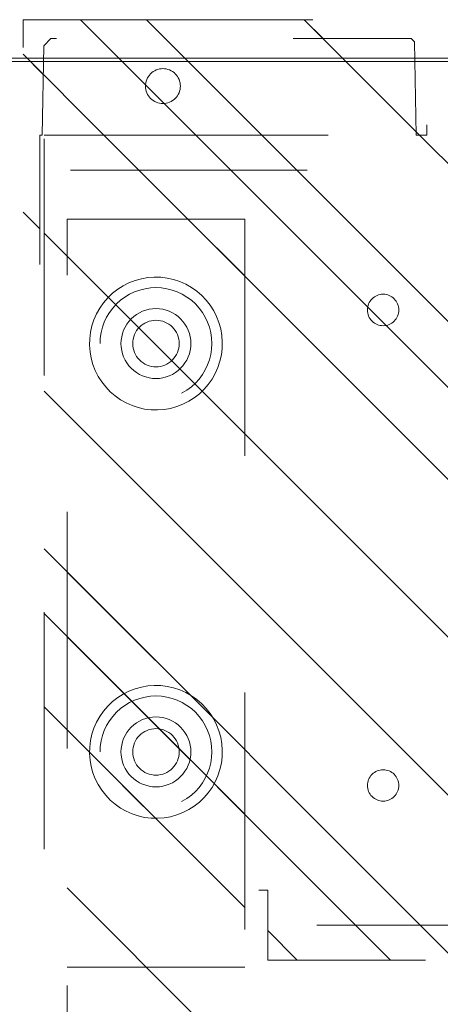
# Model space of a CAD drawing. Header units: inches. Extents: x -434 to -285, y -58 to 33.
# Tile 34 of 103: x -425.46 to -423.09, y 22.11 to 27.66. Entities that reach past the tile are written whole.
import ezdxf

# ---------------------------------------------------------------- set-up
doc = ezdxf.new("R2010")
doc.units = ezdxf.units.IN
doc.header["$LTSCALE"] = 32
doc.header["$MEASUREMENT"] = 0
doc.linetypes.add('Dash Style-1', pattern=[0.083328, 0.041656, -0.041672])
for name, color, linetype, lineweight in [('DashLineFill', 7, 'Dash Style-1', 13), ('Drawing', 7, 'Continuous', 18), ('Metal-Black', 7, 'Continuous', 18), ('Metal-DeskStructure', 7, 'Continuous', 13), ('None', 7, 'Continuous', 18), ('Plastic-BracketCover', 7, 'Continuous', 13), ('SolidLine', 7, 'Continuous', 15)]:
    doc.layers.add(name, color=color, linetype=linetype, lineweight=lineweight)
pattern_1 = [(45, (0, 0), (-1.61302, 1.93572), []), (45, (-1.0608, 1.0608), (-0.472346, 0.416761), [])]

# ---------------------------------------------------------------- blocks, each defined once
blk = doc.blocks.new('1BRPT8_Cover (2D)')
at = {"layer": 'DashLineFill', "linetype": 'Continuous', "lineweight": 13}
h = blk.add_hatch(dxfattribs=at)
h.set_pattern_fill('Steel', color=253, style=0, pattern_type=2)
h.set_pattern_definition(pattern_1)
h.paths.add_polyline_path([(-1.5945, -8.7638), (-2.3228, -8.7638), (-2.3228, -8.7511), (-2.8261, -8.7423), (-2.8664, -8.7028), (-2.8664, -6.673), (-2.8472, -6.6533), (-2.3228, -6.6441), (-2.3228, -6.5842), (-2.8472, -6.5751), (-2.8664, -6.5554), (-2.8664, -4.4682), (-2.8472, -4.4486), (-2.3228, -4.4394), (-2.3228, -4.3795), (-2.8472, -4.3703), (-2.8664, -4.3507), (-2.8664, -2.2635), (-2.8472, -2.2438), (-2.3228, -2.2347), (-2.3228, -2.1748), (-2.8472, -2.1656), (-2.8664, -2.1459), (-2.8664, -0.0588), (-2.8472, -0.0391), (-2.3228, -0.03), (-2.3228, 0.03), (-2.8472, 0.0391), (-2.8664, 0.0588), (-2.8664, 2.1459), (-2.8472, 2.1656), (-2.3228, 2.1748), (-2.3228, 2.2347), (-2.8472, 2.2438), (-2.8664, 2.2635), (-2.8664, 4.3507), (-2.8472, 4.3703), (-2.3228, 4.3795), (-2.3228, 4.4394), (-2.8472, 4.4486), (-2.8664, 4.4682), (-2.8655, 6.5554), (-2.8472, 6.5751), (-2.3228, 6.5842), (-2.3228, 6.6441), (-2.8472, 6.6533), (-2.8664, 6.673), (-2.8664, 8.7028), (-2.8261, 8.7423), (-1.5945, 8.7638), (-1.5945, 8.8583), (-2.9724, 8.8583), (-2.9724, -8.8583), (-1.5945, -8.8583)])
h = blk.add_hatch(dxfattribs=at)
h.set_pattern_fill('Steel', color=253, style=0, pattern_type=2)
h.set_pattern_definition(pattern_1)
h.paths.add_polyline_path([(-2.3228, 8.8583), (-2.3228, -8.8583), (-2.9724, -8.8583), (-2.9724, 8.8583)])
at = {"layer": 'DashLineFill', "flags": 128}
for points in [[(-1.5945, -8.7638), (-2.3228, -8.7638), (-2.3228, -8.7511), (-2.8261, -8.7423), (-2.8664, -8.7028), (-2.8664, -6.673), (-2.8472, -6.6533), (-2.3228, -6.6441), (-2.3228, -6.5842), (-2.8472, -6.5751), (-2.8664, -6.5554), (-2.8664, -4.4682), (-2.8472, -4.4486), (-2.3228, -4.4394), (-2.3228, -4.3795), (-2.8472, -4.3703), (-2.8664, -4.3507), (-2.8664, -2.2635), (-2.8472, -2.2438), (-2.3228, -2.2347), (-2.3228, -2.1748), (-2.8472, -2.1656), (-2.8664, -2.1459), (-2.8664, -0.0588), (-2.8472, -0.0391), (-2.3228, -0.03), (-2.3228, 0.03), (-2.8472, 0.0391), (-2.8664, 0.0588), (-2.8664, 2.1459), (-2.8472, 2.1656), (-2.3228, 2.1748), (-2.3228, 2.2347), (-2.8472, 2.2438), (-2.8664, 2.2635), (-2.8664, 4.3507), (-2.8472, 4.3703), (-2.3228, 4.3795), (-2.3228, 4.4394), (-2.8472, 4.4486), (-2.8664, 4.4682), (-2.8655, 6.5554), (-2.8472, 6.5751), (-2.3228, 6.5842), (-2.3228, 6.6441), (-2.8472, 6.6533), (-2.8664, 6.673), (-2.8664, 8.7028), (-2.8261, 8.7423), (-1.5945, 8.7638), (-1.5945, 8.8583), (-2.9724, 8.8583), (-2.9724, -8.8583), (-1.5945, -8.8583)], [(-2.3228, 8.8583), (-2.3228, -8.8583), (-2.9724, -8.8583), (-2.9724, 8.8583)]]:
    blk.add_lwpolyline(points, close=True, dxfattribs=at)
at = {"layer": 'SolidLine', "flags": 128}
blk.add_lwpolyline([(-2.5, -8.0709), (-2.5005, -8.0805), (-2.5019, -8.0901), (-2.5042, -8.0994), (-2.5075, -8.1085), (-2.5116, -8.1173), (-2.5166, -8.1255), (-2.5223, -8.1333), (-2.5288, -8.1405), (-2.536, -8.1469), (-2.5437, -8.1527), (-2.552, -8.1577), (-2.5608, -8.1618), (-2.5699, -8.1651), (-2.5792, -8.1674), (-2.5888, -8.1688), (-2.5984, -8.1693), (-2.6081, -8.1688), (-2.6176, -8.1674), (-2.627, -8.1651), (-2.6361, -8.1618), (-2.6448, -8.1577), (-2.6531, -8.1527), (-2.6609, -8.1469), (-2.668, -8.1405), (-2.6745, -8.1333), (-2.6803, -8.1255), (-2.6852, -8.1173), (-2.6894, -8.1085), (-2.6926, -8.0994), (-2.695, -8.0901), (-2.6964, -8.0805), (-2.6969, -8.0709), (-2.6964, -8.0612), (-2.695, -8.0517), (-2.6926, -8.0423), (-2.6894, -8.0332), (-2.6852, -8.0245), (-2.6803, -8.0162), (-2.6745, -8.0084), (-2.668, -8.0013), (-2.6609, -7.9948), (-2.6531, -7.989), (-2.6448, -7.9841), (-2.6361, -7.9799), (-2.627, -7.9767), (-2.6176, -7.9743), (-2.6081, -7.9729), (-2.5984, -7.9724), (-2.5888, -7.9729), (-2.5792, -7.9743), (-2.5699, -7.9767), (-2.5608, -7.9799), (-2.552, -7.9841), (-2.5437, -7.989), (-2.536, -7.9948), (-2.5288, -8.0013), (-2.5223, -8.0084), (-2.5166, -8.0162), (-2.5116, -8.0245), (-2.5075, -8.0332), (-2.5042, -8.0423), (-2.5019, -8.0517), (-2.5005, -8.0612)], close=True, dxfattribs=at)
blk = doc.blocks.new('1BRPT9-Bracket (2D)')
at = {"layer": 'DashLineFill', "linetype": 'Continuous', "lineweight": 13}
h = blk.add_hatch(dxfattribs=at)
h.set_pattern_fill('Steel', color=253, style=0, pattern_type=2)
h.set_pattern_definition(pattern_1)
edge = h.paths.add_edge_path()
edge.add_line((-2.3221, -8.7402), (-2.3221, 8.7402))
edge.add_line((-2.3221, 8.7402), (1.6779, 8.7402))
edge.add_arc((1.6779, 8.4882), 0.252, 0, 90, ccw=False)
edge.add_line((1.9299, 8.4882), (1.9299, 7.4803))
edge.add_line((1.9299, 7.4803), (2.3236, 7.4611))
edge.add_line((2.3236, 7.4611), (2.3236, -7.4803))
edge.add_line((2.3236, -7.4803), (1.9299, -7.4803))
edge.add_line((1.9299, -7.4803), (1.9299, -8.4882))
edge.add_arc((1.6779, -8.4882), 0.252, -90, 0, ccw=False)
edge.add_line((1.6779, -8.7402), (-2.3221, -8.7402))
h = blk.add_hatch(dxfattribs=at)
h.set_pattern_fill('Steel', color=253, style=0, pattern_type=2)
h.set_pattern_definition(pattern_1)
h.paths.add_polyline_path([(-1.3378, -6.9188), (-1.3465, -6.9184), (-1.3551, -6.9171), (-1.3635, -6.915), (-1.3717, -6.912), (-1.3796, -6.9083), (-1.387, -6.9039), (-1.394, -6.8987), (-1.4005, -6.8928), (-1.4063, -6.8864), (-1.4115, -6.8794), (-1.4159, -6.872), (-1.4197, -6.8641), (-1.4226, -6.8559), (-1.4247, -6.8475), (-1.426, -6.8389), (-1.4264, -6.8302), (-1.426, -6.8215), (-1.4247, -6.8129), (-1.4226, -6.8045), (-1.4197, -6.7963), (-1.4159, -6.7884), (-1.4115, -6.781), (-1.4063, -6.774), (-1.4005, -6.7676), (-1.394, -6.7617), (-1.387, -6.7565), (-1.3796, -6.7521), (-1.3717, -6.7484), (-1.3635, -6.7454), (-1.3551, -6.7433), (-1.3465, -6.742), (-1.3378, -6.7416), (-1.3291, -6.742), (-1.3205, -6.7433), (-1.3121, -6.7454), (-1.3039, -6.7484), (-1.2961, -6.7521), (-1.2886, -6.7565), (-1.2816, -6.7617), (-1.2752, -6.7676), (-1.2693, -6.774), (-1.2642, -6.781), (-1.2597, -6.7884), (-1.256, -6.7963), (-1.253, -6.8045), (-1.2509, -6.8129), (-1.2497, -6.8215), (-1.2492, -6.8302), (-1.2497, -6.8389), (-1.2509, -6.8475), (-1.253, -6.8559), (-1.256, -6.8641), (-1.2597, -6.872), (-1.2642, -6.8794), (-1.2693, -6.8864), (-1.2752, -6.8928), (-1.2816, -6.8987), (-1.2886, -6.9039), (-1.2961, -6.9083), (-1.3039, -6.912), (-1.3121, -6.915), (-1.3205, -6.9171), (-1.3291, -6.9184)])
h = blk.add_hatch(dxfattribs=at)
h.set_pattern_fill('Steel', color=253, style=0, pattern_type=2)
h.set_pattern_definition(pattern_1)
h.paths.add_polyline_path([(1.3393, -6.9188), (1.3307, -6.9184), (1.3221, -6.9171), (1.3136, -6.915), (1.3054, -6.912), (1.2976, -6.9083), (1.2901, -6.9039), (1.2832, -6.8987), (1.2767, -6.8928), (1.2709, -6.8864), (1.2657, -6.8794), (1.2612, -6.872), (1.2575, -6.8641), (1.2546, -6.8559), (1.2525, -6.8475), (1.2512, -6.8389), (1.2508, -6.8302), (1.2512, -6.8215), (1.2525, -6.8129), (1.2546, -6.8045), (1.2575, -6.7963), (1.2612, -6.7884), (1.2657, -6.781), (1.2709, -6.774), (1.2767, -6.7676), (1.2832, -6.7617), (1.2901, -6.7565), (1.2976, -6.7521), (1.3054, -6.7484), (1.3136, -6.7454), (1.3221, -6.7433), (1.3307, -6.742), (1.3393, -6.7416), (1.348, -6.742), (1.3566, -6.7433), (1.3651, -6.7454), (1.3732, -6.7484), (1.3811, -6.7521), (1.3886, -6.7565), (1.3955, -6.7617), (1.402, -6.7676), (1.4078, -6.774), (1.413, -6.781), (1.4175, -6.7884), (1.4212, -6.7963), (1.4241, -6.8045), (1.4262, -6.8129), (1.4275, -6.8215), (1.4279, -6.8302), (1.4275, -6.8389), (1.4262, -6.8475), (1.4241, -6.8559), (1.4212, -6.8641), (1.4175, -6.872), (1.413, -6.8794), (1.4078, -6.8864), (1.402, -6.8928), (1.3955, -6.8987), (1.3886, -6.9039), (1.3811, -6.9083), (1.3732, -6.912), (1.3651, -6.915), (1.3566, -6.9171), (1.348, -6.9184)])
h = blk.add_hatch(dxfattribs=at)
h.set_pattern_fill('Steel', color=253, style=0, pattern_type=2)
h.set_pattern_definition(pattern_1)
h.paths.add_polyline_path([(-1.1488, -8.4252), (-1.1797, -8.4237), (-1.2103, -8.4191), (-1.2403, -8.4116), (-1.2694, -8.4012), (-1.2973, -8.388), (-1.3238, -8.3721), (-1.3486, -8.3537), (-1.3716, -8.3329), (-1.3923, -8.31), (-1.4107, -8.2852), (-1.4266, -8.2587), (-1.4398, -8.2308), (-1.4502, -8.2017), (-1.4577, -8.1717), (-1.4623, -8.1411), (-1.4638, -8.1102), (-1.4623, -8.0794), (-1.4577, -8.0488), (-1.4502, -8.0188), (-1.4398, -7.9897), (-1.4266, -7.9618), (-1.4107, -7.9353), (-1.3923, -7.9104), (-1.3716, -7.8875), (-1.3486, -7.8668), (-1.3238, -7.8484), (-1.2973, -7.8325), (-1.2694, -7.8193), (-1.2403, -7.8088), (-1.2103, -7.8013), (-1.1797, -7.7968), (-1.1488, -7.7953), (-1.118, -7.7968), (-1.0874, -7.8013), (-1.0574, -7.8088), (-1.0283, -7.8193), (-1.0004, -7.8325), (-0.9739, -7.8484), (-0.949, -7.8668), (-0.9261, -7.8875), (-0.9054, -7.9104), (-0.887, -7.9353), (-0.8711, -7.9618), (-0.8579, -7.9897), (-0.8474, -8.0188), (-0.8399, -8.0488), (-0.8354, -8.0794), (-0.8339, -8.1102), (-0.8354, -8.1411), (-0.8399, -8.1717), (-0.8474, -8.2017), (-0.8579, -8.2308), (-0.8711, -8.2587), (-0.887, -8.2852), (-0.9054, -8.31), (-0.9261, -8.3329), (-0.949, -8.3537), (-0.9739, -8.3721), (-1.0004, -8.388), (-1.0283, -8.4012), (-1.0574, -8.4116), (-1.0874, -8.4191), (-1.118, -8.4237)])
h = blk.add_hatch(dxfattribs=at)
h.set_pattern_fill('Steel', color=253, style=0, pattern_type=2)
h.set_pattern_definition(pattern_1)
h.paths.add_polyline_path([(1.1504, -8.4252), (1.1195, -8.4237), (1.0889, -8.4191), (1.0589, -8.4116), (1.0298, -8.4012), (1.0019, -8.388), (0.9754, -8.3721), (0.9506, -8.3537), (0.9277, -8.3329), (0.9069, -8.31), (0.8885, -8.2852), (0.8726, -8.2587), (0.8594, -8.2308), (0.849, -8.2017), (0.8415, -8.1717), (0.8369, -8.1411), (0.8354, -8.1102), (0.8369, -8.0794), (0.8415, -8.0488), (0.849, -8.0188), (0.8594, -7.9897), (0.8726, -7.9618), (0.8885, -7.9353), (0.9069, -7.9104), (0.9277, -7.8875), (0.9506, -7.8668), (0.9754, -7.8484), (1.0019, -7.8325), (1.0298, -7.8193), (1.0589, -7.8088), (1.0889, -7.8013), (1.1195, -7.7968), (1.1504, -7.7953), (1.1812, -7.7968), (1.2118, -7.8013), (1.2418, -7.8088), (1.2709, -7.8193), (1.2988, -7.8325), (1.3254, -7.8484), (1.3502, -7.8668), (1.3731, -7.8875), (1.3938, -7.9104), (1.4123, -7.9353), (1.4281, -7.9618), (1.4414, -7.9897), (1.4518, -8.0188), (1.4593, -8.0488), (1.4638, -8.0794), (1.4653, -8.1102), (1.4638, -8.1411), (1.4593, -8.1717), (1.4518, -8.2017), (1.4414, -8.2308), (1.4281, -8.2587), (1.4123, -8.2852), (1.3938, -8.31), (1.3731, -8.3329), (1.3502, -8.3537), (1.3254, -8.3721), (1.2988, -8.388), (1.2709, -8.4012), (1.2418, -8.4116), (1.2118, -8.4191), (1.1812, -8.4237)])
h = blk.add_hatch(dxfattribs=at)
h.set_pattern_fill('Steel', color=253, style=0, pattern_type=2)
h.set_pattern_definition(pattern_1)
h.paths.add_polyline_path([(-1.1488, -8.3071), (-1.1681, -8.3061), (-1.1872, -8.3033), (-1.206, -8.2986), (-1.2242, -8.2921), (-1.2416, -8.2838), (-1.2582, -8.2739), (-1.2737, -8.2624), (-1.288, -8.2494), (-1.301, -8.2351), (-1.3125, -8.2196), (-1.3224, -8.203), (-1.3307, -8.1856), (-1.3372, -8.1674), (-1.3419, -8.1486), (-1.3447, -8.1295), (-1.3457, -8.1102), (-1.3447, -8.0909), (-1.3419, -8.0718), (-1.3372, -8.0531), (-1.3307, -8.0349), (-1.3224, -8.0174), (-1.3125, -8.0009), (-1.301, -7.9854), (-1.288, -7.971), (-1.2737, -7.9581), (-1.2582, -7.9466), (-1.2416, -7.9366), (-1.2242, -7.9284), (-1.206, -7.9219), (-1.1872, -7.9172), (-1.1681, -7.9143), (-1.1488, -7.9134), (-1.1295, -7.9143), (-1.1104, -7.9172), (-1.0917, -7.9219), (-1.0735, -7.9284), (-1.056, -7.9366), (-1.0395, -7.9466), (-1.024, -7.9581), (-1.0096, -7.971), (-0.9967, -7.9854), (-0.9852, -8.0009), (-0.9752, -8.0174), (-0.967, -8.0349), (-0.9605, -8.0531), (-0.9558, -8.0718), (-0.9529, -8.0909), (-0.952, -8.1102), (-0.9529, -8.1295), (-0.9558, -8.1486), (-0.9605, -8.1674), (-0.967, -8.1856), (-0.9752, -8.203), (-0.9852, -8.2196), (-0.9967, -8.2351), (-1.0096, -8.2494), (-1.024, -8.2624), (-1.0395, -8.2739), (-1.056, -8.2838), (-1.0735, -8.2921), (-1.0917, -8.2986), (-1.1104, -8.3033), (-1.1295, -8.3061)])
h = blk.add_hatch(dxfattribs=at)
h.set_pattern_fill('Steel', color=253, style=0, pattern_type=2)
h.set_pattern_definition(pattern_1)
h.paths.add_polyline_path([(1.1504, -8.3071), (1.1311, -8.3061), (1.112, -8.3033), (1.0932, -8.2986), (1.075, -8.2921), (1.0576, -8.2838), (1.041, -8.2739), (1.0255, -8.2624), (1.0112, -8.2494), (0.9982, -8.2351), (0.9867, -8.2196), (0.9768, -8.203), (0.9685, -8.1856), (0.962, -8.1674), (0.9573, -8.1486), (0.9545, -8.1295), (0.9535, -8.1102), (0.9545, -8.0909), (0.9573, -8.0718), (0.962, -8.0531), (0.9685, -8.0349), (0.9768, -8.0174), (0.9867, -8.0009), (0.9982, -7.9854), (1.0112, -7.971), (1.0255, -7.9581), (1.041, -7.9466), (1.0576, -7.9366), (1.075, -7.9284), (1.0932, -7.9219), (1.112, -7.9172), (1.1311, -7.9143), (1.1504, -7.9134), (1.1697, -7.9143), (1.1888, -7.9172), (1.2075, -7.9219), (1.2257, -7.9284), (1.2432, -7.9366), (1.2597, -7.9466), (1.2753, -7.9581), (1.2896, -7.971), (1.3025, -7.9854), (1.314, -8.0009), (1.324, -8.0174), (1.3322, -8.0349), (1.3387, -8.0531), (1.3434, -8.0718), (1.3463, -8.0909), (1.3472, -8.1102), (1.3463, -8.1295), (1.3434, -8.1486), (1.3387, -8.1674), (1.3322, -8.1856), (1.324, -8.203), (1.314, -8.2196), (1.3025, -8.2351), (1.2896, -8.2494), (1.2753, -8.2624), (1.2597, -8.2739), (1.2432, -8.2838), (1.2257, -8.2921), (1.2075, -8.2986), (1.1888, -8.3033), (1.1697, -8.3061)])
at = {"layer": 'DashLineFill'}
for p, q in [((-2.1252, 8.7402), (-2.1252, -8.7402)), ((2.1268, 7.4611), (2.1268, -7.4803))]:
    blk.add_line(p, q, dxfattribs=at)
at = {"layer": 'DashLineFill', "flags": 128}
blk.add_lwpolyline([(-2.3221, -8.7402), (-2.3221, 8.7402), (1.6779, 8.7402, -0.414214), (1.9299, 8.4882), (1.9299, 7.4803), (2.3236, 7.4611), (2.3236, -7.4803), (1.9299, -7.4803), (1.9299, -8.4882, -0.414214), (1.6779, -8.7402)], format="xyb", close=True, dxfattribs=at)
for points in [[(-1.3378, -6.9188), (-1.3465, -6.9184), (-1.3551, -6.9171), (-1.3635, -6.915), (-1.3717, -6.912), (-1.3796, -6.9083), (-1.387, -6.9039), (-1.394, -6.8987), (-1.4005, -6.8928), (-1.4063, -6.8864), (-1.4115, -6.8794), (-1.4159, -6.872), (-1.4197, -6.8641), (-1.4226, -6.8559), (-1.4247, -6.8475), (-1.426, -6.8389), (-1.4264, -6.8302), (-1.426, -6.8215), (-1.4247, -6.8129), (-1.4226, -6.8045), (-1.4197, -6.7963), (-1.4159, -6.7884), (-1.4115, -6.781), (-1.4063, -6.774), (-1.4005, -6.7676), (-1.394, -6.7617), (-1.387, -6.7565), (-1.3796, -6.7521), (-1.3717, -6.7484), (-1.3635, -6.7454), (-1.3551, -6.7433), (-1.3465, -6.742), (-1.3378, -6.7416), (-1.3291, -6.742), (-1.3205, -6.7433), (-1.3121, -6.7454), (-1.3039, -6.7484), (-1.2961, -6.7521), (-1.2886, -6.7565), (-1.2816, -6.7617), (-1.2752, -6.7676), (-1.2693, -6.774), (-1.2642, -6.781), (-1.2597, -6.7884), (-1.256, -6.7963), (-1.253, -6.8045), (-1.2509, -6.8129), (-1.2497, -6.8215), (-1.2492, -6.8302), (-1.2497, -6.8389), (-1.2509, -6.8475), (-1.253, -6.8559), (-1.256, -6.8641), (-1.2597, -6.872), (-1.2642, -6.8794), (-1.2693, -6.8864), (-1.2752, -6.8928), (-1.2816, -6.8987), (-1.2886, -6.9039), (-1.2961, -6.9083), (-1.3039, -6.912), (-1.3121, -6.915), (-1.3205, -6.9171), (-1.3291, -6.9184)], [(1.3393, -6.9188), (1.3307, -6.9184), (1.3221, -6.9171), (1.3136, -6.915), (1.3054, -6.912), (1.2976, -6.9083), (1.2901, -6.9039), (1.2832, -6.8987), (1.2767, -6.8928), (1.2709, -6.8864), (1.2657, -6.8794), (1.2612, -6.872), (1.2575, -6.8641), (1.2546, -6.8559), (1.2525, -6.8475), (1.2512, -6.8389), (1.2508, -6.8302), (1.2512, -6.8215), (1.2525, -6.8129), (1.2546, -6.8045), (1.2575, -6.7963), (1.2612, -6.7884), (1.2657, -6.781), (1.2709, -6.774), (1.2767, -6.7676), (1.2832, -6.7617), (1.2901, -6.7565), (1.2976, -6.7521), (1.3054, -6.7484), (1.3136, -6.7454), (1.3221, -6.7433), (1.3307, -6.742), (1.3393, -6.7416), (1.348, -6.742), (1.3566, -6.7433), (1.3651, -6.7454), (1.3732, -6.7484), (1.3811, -6.7521), (1.3886, -6.7565), (1.3955, -6.7617), (1.402, -6.7676), (1.4078, -6.774), (1.413, -6.781), (1.4175, -6.7884), (1.4212, -6.7963), (1.4241, -6.8045), (1.4262, -6.8129), (1.4275, -6.8215), (1.4279, -6.8302), (1.4275, -6.8389), (1.4262, -6.8475), (1.4241, -6.8559), (1.4212, -6.8641), (1.4175, -6.872), (1.413, -6.8794), (1.4078, -6.8864), (1.402, -6.8928), (1.3955, -6.8987), (1.3886, -6.9039), (1.3811, -6.9083), (1.3732, -6.912), (1.3651, -6.915), (1.3566, -6.9171), (1.348, -6.9184)], [(-1.1488, -8.4252), (-1.1797, -8.4237), (-1.2103, -8.4191), (-1.2403, -8.4116), (-1.2694, -8.4012), (-1.2973, -8.388), (-1.3238, -8.3721), (-1.3486, -8.3537), (-1.3716, -8.3329), (-1.3923, -8.31), (-1.4107, -8.2852), (-1.4266, -8.2587), (-1.4398, -8.2308), (-1.4502, -8.2017), (-1.4577, -8.1717), (-1.4623, -8.1411), (-1.4638, -8.1102), (-1.4623, -8.0794), (-1.4577, -8.0488), (-1.4502, -8.0188), (-1.4398, -7.9897), (-1.4266, -7.9618), (-1.4107, -7.9353), (-1.3923, -7.9104), (-1.3716, -7.8875), (-1.3486, -7.8668), (-1.3238, -7.8484), (-1.2973, -7.8325), (-1.2694, -7.8193), (-1.2403, -7.8088), (-1.2103, -7.8013), (-1.1797, -7.7968), (-1.1488, -7.7953), (-1.118, -7.7968), (-1.0874, -7.8013), (-1.0574, -7.8088), (-1.0283, -7.8193), (-1.0004, -7.8325), (-0.9739, -7.8484), (-0.949, -7.8668), (-0.9261, -7.8875), (-0.9054, -7.9104), (-0.887, -7.9353), (-0.8711, -7.9618), (-0.8579, -7.9897), (-0.8474, -8.0188), (-0.8399, -8.0488), (-0.8354, -8.0794), (-0.8339, -8.1102), (-0.8354, -8.1411), (-0.8399, -8.1717), (-0.8474, -8.2017), (-0.8579, -8.2308), (-0.8711, -8.2587), (-0.887, -8.2852), (-0.9054, -8.31), (-0.9261, -8.3329), (-0.949, -8.3537), (-0.9739, -8.3721), (-1.0004, -8.388), (-1.0283, -8.4012), (-1.0574, -8.4116), (-1.0874, -8.4191), (-1.118, -8.4237)], [(1.1504, -8.4252), (1.1195, -8.4237), (1.0889, -8.4191), (1.0589, -8.4116), (1.0298, -8.4012), (1.0019, -8.388), (0.9754, -8.3721), (0.9506, -8.3537), (0.9277, -8.3329), (0.9069, -8.31), (0.8885, -8.2852), (0.8726, -8.2587), (0.8594, -8.2308), (0.849, -8.2017), (0.8415, -8.1717), (0.8369, -8.1411), (0.8354, -8.1102), (0.8369, -8.0794), (0.8415, -8.0488), (0.849, -8.0188), (0.8594, -7.9897), (0.8726, -7.9618), (0.8885, -7.9353), (0.9069, -7.9104), (0.9277, -7.8875), (0.9506, -7.8668), (0.9754, -7.8484), (1.0019, -7.8325), (1.0298, -7.8193), (1.0589, -7.8088), (1.0889, -7.8013), (1.1195, -7.7968), (1.1504, -7.7953), (1.1812, -7.7968), (1.2118, -7.8013), (1.2418, -7.8088), (1.2709, -7.8193), (1.2988, -7.8325), (1.3254, -7.8484), (1.3502, -7.8668), (1.3731, -7.8875), (1.3938, -7.9104), (1.4123, -7.9353), (1.4281, -7.9618), (1.4414, -7.9897), (1.4518, -8.0188), (1.4593, -8.0488), (1.4638, -8.0794), (1.4653, -8.1102), (1.4638, -8.1411), (1.4593, -8.1717), (1.4518, -8.2017), (1.4414, -8.2308), (1.4281, -8.2587), (1.4123, -8.2852), (1.3938, -8.31), (1.3731, -8.3329), (1.3502, -8.3537), (1.3254, -8.3721), (1.2988, -8.388), (1.2709, -8.4012), (1.2418, -8.4116), (1.2118, -8.4191), (1.1812, -8.4237)], [(-1.1488, -8.3071), (-1.1681, -8.3061), (-1.1872, -8.3033), (-1.206, -8.2986), (-1.2242, -8.2921), (-1.2416, -8.2838), (-1.2582, -8.2739), (-1.2737, -8.2624), (-1.288, -8.2494), (-1.301, -8.2351), (-1.3125, -8.2196), (-1.3224, -8.203), (-1.3307, -8.1856), (-1.3372, -8.1674), (-1.3419, -8.1486), (-1.3447, -8.1295), (-1.3457, -8.1102), (-1.3447, -8.0909), (-1.3419, -8.0718), (-1.3372, -8.0531), (-1.3307, -8.0349), (-1.3224, -8.0174), (-1.3125, -8.0009), (-1.301, -7.9854), (-1.288, -7.971), (-1.2737, -7.9581), (-1.2582, -7.9466), (-1.2416, -7.9366), (-1.2242, -7.9284), (-1.206, -7.9219), (-1.1872, -7.9172), (-1.1681, -7.9143), (-1.1488, -7.9134), (-1.1295, -7.9143), (-1.1104, -7.9172), (-1.0917, -7.9219), (-1.0735, -7.9284), (-1.056, -7.9366), (-1.0395, -7.9466), (-1.024, -7.9581), (-1.0096, -7.971), (-0.9967, -7.9854), (-0.9852, -8.0009), (-0.9752, -8.0174), (-0.967, -8.0349), (-0.9605, -8.0531), (-0.9558, -8.0718), (-0.9529, -8.0909), (-0.952, -8.1102), (-0.9529, -8.1295), (-0.9558, -8.1486), (-0.9605, -8.1674), (-0.967, -8.1856), (-0.9752, -8.203), (-0.9852, -8.2196), (-0.9967, -8.2351), (-1.0096, -8.2494), (-1.024, -8.2624), (-1.0395, -8.2739), (-1.056, -8.2838), (-1.0735, -8.2921), (-1.0917, -8.2986), (-1.1104, -8.3033), (-1.1295, -8.3061)], [(1.1504, -8.3071), (1.1311, -8.3061), (1.112, -8.3033), (1.0932, -8.2986), (1.075, -8.2921), (1.0576, -8.2838), (1.041, -8.2739), (1.0255, -8.2624), (1.0112, -8.2494), (0.9982, -8.2351), (0.9867, -8.2196), (0.9768, -8.203), (0.9685, -8.1856), (0.962, -8.1674), (0.9573, -8.1486), (0.9545, -8.1295), (0.9535, -8.1102), (0.9545, -8.0909), (0.9573, -8.0718), (0.962, -8.0531), (0.9685, -8.0349), (0.9768, -8.0174), (0.9867, -8.0009), (0.9982, -7.9854), (1.0112, -7.971), (1.0255, -7.9581), (1.041, -7.9466), (1.0576, -7.9366), (1.075, -7.9284), (1.0932, -7.9219), (1.112, -7.9172), (1.1311, -7.9143), (1.1504, -7.9134), (1.1697, -7.9143), (1.1888, -7.9172), (1.2075, -7.9219), (1.2257, -7.9284), (1.2432, -7.9366), (1.2597, -7.9466), (1.2753, -7.9581), (1.2896, -7.971), (1.3025, -7.9854), (1.314, -8.0009), (1.324, -8.0174), (1.3322, -8.0349), (1.3387, -8.0531), (1.3434, -8.0718), (1.3463, -8.0909), (1.3472, -8.1102), (1.3463, -8.1295), (1.3434, -8.1486), (1.3387, -8.1674), (1.3322, -8.1856), (1.324, -8.203), (1.314, -8.2196), (1.3025, -8.2351), (1.2896, -8.2494), (1.2753, -8.2624), (1.2597, -8.2739), (1.2432, -8.2838), (1.2257, -8.2921), (1.2075, -8.2986), (1.1888, -8.3033), (1.1697, -8.3061)]]:
    blk.add_lwpolyline(points, close=True, dxfattribs=at)
blk = doc.blocks.new('1BRPT5-RightBeam (2D)')
at = {"layer": 'DashLineFill', "linetype": 'Continuous', "lineweight": 13}
h = blk.add_hatch(dxfattribs=at)
h.set_pattern_fill('Steel', color=253, style=0, pattern_type=2)
h.set_pattern_definition(pattern_1)
h.paths.add_polyline_path([(-1.8504, 0.5), (20.4724, 0.5), (20.4724, -0.5), (-1.8504, -0.5)])
at = {"layer": 'DashLineFill'}
blk.add_line((2.3622, 0.5), (2.3622, -0.5), dxfattribs=at)
at = {"layer": 'DashLineFill', "flags": 128}
blk.add_lwpolyline([(-1.8504, 0.5), (20.4724, 0.5), (20.4724, -0.5), (-1.8504, -0.5)], close=True, dxfattribs=at)
at = {"layer": 'SolidLine', "flags": 128}
for points in [[(-1.1768, -0.373), (-1.2132, -0.3686), (-1.2491, -0.3606), (-1.2839, -0.3491), (-1.3175, -0.3342), (-1.3494, -0.3162), (-1.3795, -0.2951), (-1.4073, -0.2711), (-1.4326, -0.2445), (-1.4552, -0.2156), (-1.4749, -0.1846), (-1.4914, -0.1519), (-1.5047, -0.1176), (-1.5145, -0.0823), (-1.5208, -0.0461), (-1.5235, -0.0095), (-1.5227, 0.0272), (-1.5182, 0.0636), (-1.5102, 0.0995), (-1.4987, 0.1343), (-1.4838, 0.1679), (-1.4658, 0.1998), (-1.4447, 0.2299), (-1.4207, 0.2577), (-1.3942, 0.283), (-1.3652, 0.3056), (-1.3342, 0.3253), (-1.3015, 0.3418), (-1.2672, 0.3551), (-1.2319, 0.3649), (-1.1957, 0.3712), (-1.1591, 0.3739), (-1.1224, 0.373), (-1.086, 0.3686), (-1.0502, 0.3606), (-1.0153, 0.3491), (-0.9817, 0.3342), (-0.9498, 0.3162), (-0.9197, 0.2951), (-0.8919, 0.2711), (-0.8666, 0.2446), (-0.844, 0.2156), (-0.8243, 0.1846), (-0.8078, 0.1519), (-0.7945, 0.1176), (-0.7847, 0.0823), (-0.7784, 0.0461), (-0.7757, 0.0095), (-0.7766, -0.0272), (-0.781, -0.0636), (-0.789, -0.0995), (-0.8005, -0.1343), (-0.8154, -0.1679), (-0.8334, -0.1998), (-0.8545, -0.2299), (-0.8785, -0.2577), (-0.9051, -0.283), (-0.934, -0.3056), (-0.965, -0.3253), (-0.9977, -0.3418), (-1.032, -0.3551), (-1.0673, -0.3649), (-1.1035, -0.3712), (-1.1401, -0.3739)], [(1.1224, -0.373), (1.086, -0.3686), (1.0502, -0.3606), (1.0153, -0.3491), (0.9817, -0.3342), (0.9498, -0.3162), (0.9197, -0.2951), (0.8919, -0.2711), (0.8666, -0.2445), (0.844, -0.2156), (0.8243, -0.1846), (0.8078, -0.1519), (0.7945, -0.1176), (0.7847, -0.0823), (0.7784, -0.0461), (0.7757, -0.0095), (0.7766, 0.0272), (0.781, 0.0636), (0.789, 0.0995), (0.8005, 0.1343), (0.8154, 0.1679), (0.8334, 0.1998), (0.8545, 0.2299), (0.8785, 0.2577), (0.9051, 0.283), (0.934, 0.3056), (0.965, 0.3253), (0.9977, 0.3418), (1.032, 0.3551), (1.0673, 0.3649), (1.1035, 0.3712), (1.1401, 0.3739), (1.1768, 0.373), (1.2132, 0.3686), (1.2491, 0.3606), (1.2839, 0.3491), (1.3175, 0.3342), (1.3494, 0.3162), (1.3795, 0.2951), (1.4073, 0.2711), (1.4326, 0.2446), (1.4552, 0.2156), (1.4749, 0.1846), (1.4914, 0.1519), (1.5047, 0.1176), (1.5145, 0.0823), (1.5208, 0.0461), (1.5235, 0.0095), (1.5227, -0.0272), (1.5182, -0.0636), (1.5102, -0.0995), (1.4987, -0.1343), (1.4838, -0.1679), (1.4658, -0.1998), (1.4447, -0.2299), (1.4207, -0.2577), (1.3942, -0.283), (1.3652, -0.3056), (1.3342, -0.3253), (1.3015, -0.3418), (1.2672, -0.3551), (1.2319, -0.3649), (1.1957, -0.3712), (1.1591, -0.3739)], [(-1.1496, -0.1308), (-1.1624, -0.1302), (-1.1751, -0.1283), (-1.1876, -0.1252), (-1.1997, -0.1209), (-1.2113, -0.1154), (-1.2223, -0.1088), (-1.2326, -0.1011), (-1.2421, -0.0925), (-1.2508, -0.083), (-1.2584, -0.0727), (-1.265, -0.0617), (-1.2705, -0.0501), (-1.2748, -0.038), (-1.2779, -0.0255), (-1.2798, -0.0128), (-1.2805, 0), (-1.2798, 0.0128), (-1.2779, 0.0255), (-1.2748, 0.038), (-1.2705, 0.0501), (-1.265, 0.0617), (-1.2584, 0.0727), (-1.2508, 0.083), (-1.2421, 0.0925), (-1.2326, 0.1011), (-1.2223, 0.1088), (-1.2113, 0.1154), (-1.1997, 0.1209), (-1.1876, 0.1252), (-1.1751, 0.1283), (-1.1624, 0.1302), (-1.1496, 0.1308), (-1.1368, 0.1302), (-1.1241, 0.1283), (-1.1116, 0.1252), (-1.0995, 0.1209), (-1.0879, 0.1154), (-1.0769, 0.1088), (-1.0666, 0.1011), (-1.0571, 0.0925), (-1.0485, 0.083), (-1.0408, 0.0727), (-1.0342, 0.0617), (-1.0287, 0.0501), (-1.0244, 0.038), (-1.0213, 0.0255), (-1.0194, 0.0128), (-1.0188, 0), (-1.0194, -0.0128), (-1.0213, -0.0255), (-1.0244, -0.038), (-1.0287, -0.0501), (-1.0342, -0.0617), (-1.0408, -0.0727), (-1.0485, -0.083), (-1.0571, -0.0925), (-1.0666, -0.1011), (-1.0769, -0.1088), (-1.0879, -0.1154), (-1.0995, -0.1209), (-1.1116, -0.1252), (-1.1241, -0.1283), (-1.1368, -0.1302)], [(1.2805, 0), (1.2798, -0.0128), (1.2779, -0.0255), (1.2748, -0.038), (1.2705, -0.0501), (1.265, -0.0617), (1.2584, -0.0727), (1.2508, -0.083), (1.2421, -0.0925), (1.2326, -0.1011), (1.2223, -0.1088), (1.2113, -0.1154), (1.1997, -0.1209), (1.1876, -0.1252), (1.1751, -0.1283), (1.1624, -0.1302), (1.1496, -0.1308), (1.1368, -0.1302), (1.1241, -0.1283), (1.1116, -0.1252), (1.0995, -0.1209), (1.0879, -0.1154), (1.0769, -0.1088), (1.0666, -0.1011), (1.0571, -0.0925), (1.0485, -0.083), (1.0408, -0.0727), (1.0342, -0.0617), (1.0287, -0.0501), (1.0244, -0.038), (1.0213, -0.0255), (1.0194, -0.0128), (1.0188, 0), (1.0194, 0.0128), (1.0213, 0.0255), (1.0244, 0.038), (1.0287, 0.0501), (1.0342, 0.0617), (1.0408, 0.0727), (1.0485, 0.083), (1.0571, 0.0925), (1.0666, 0.1011), (1.0769, 0.1088), (1.0879, 0.1154), (1.0995, 0.1209), (1.1116, 0.1252), (1.1241, 0.1283), (1.1368, 0.1302), (1.1496, 0.1308), (1.1624, 0.1302), (1.1751, 0.1283), (1.1876, 0.1252), (1.1997, 0.1209), (1.2113, 0.1154), (1.2223, 0.1088), (1.2326, 0.1011), (1.2421, 0.0925), (1.2508, 0.083), (1.2584, 0.0727), (1.265, 0.0617), (1.2705, 0.0501), (1.2748, 0.038), (1.2779, 0.0255), (1.2798, 0.0128)]]:
    blk.add_lwpolyline(points, close=True, dxfattribs=at)
blk = doc.blocks.new('StructEnd-C (2D)')
at = {"layer": 'Metal-Black', "color": 7}
blk.add_blockref('1BRPT9-Bracket (2D)', (0, 0), dxfattribs=at)
at = {"layer": 'Metal-DeskStructure', "color": 7}
blk.add_blockref('1BRPT5-RightBeam (2D)', (0.0008, -8.1102), dxfattribs=at)
at = {"layer": 'Plastic-BracketCover', "color": 7}
blk.add_blockref('1BRPT8_Cover (2D)', (0, 0), dxfattribs=at)
blk = doc.blocks.new('Group-71')
at = {"layer": 'SolidLine', "flags": 128}
blk.add_lwpolyline([(-14.7522, 32.8839), (14.2678, 32.8839), (14.2678, 32.8642), (-14.7522, 32.8642)], close=True, dxfattribs=at)
blk = doc.blocks.new('29D RUNOFF RETURN RIGHT (2D)')
at = {"layer": 'SolidLine', "color": 7, "rotation": 270}
blk.add_blockref('StructEnd-C (2D)', (-0.7322, 30.128), dxfattribs=at)
at = {"layer": 'SolidLine', "flags": 128}
for points in [[(-14.7522, 32.8839), (14.2478, 32.8839), (14.2478, -33.0804), (-14.7522, -33.0804)], [(-14.7322, 32.8839), (14.2678, 32.8839), (14.2678, -33.1004), (-14.7322, -33.1004)]]:
    blk.add_lwpolyline(points, close=True, dxfattribs=at)
at = {"layer": 'None'}
blk.add_blockref('Group-71', (0, 0), dxfattribs=at)
at = {"layer": 'SolidLine', "color": 7, "rotation": 270}
blk.add_blockref('StructEnd-C (2D)', (-0.7322, 30.128), dxfattribs=at)

msp = doc.modelspace()

# ---------------------------------------------------------------- block references
at = {"layer": 'Drawing', "color": 7}
msp.add_blockref('29D RUNOFF RETURN RIGHT (2D)', (-415.8466, -5.4429), dxfattribs=at)

doc.saveas('drawing.dxf')
